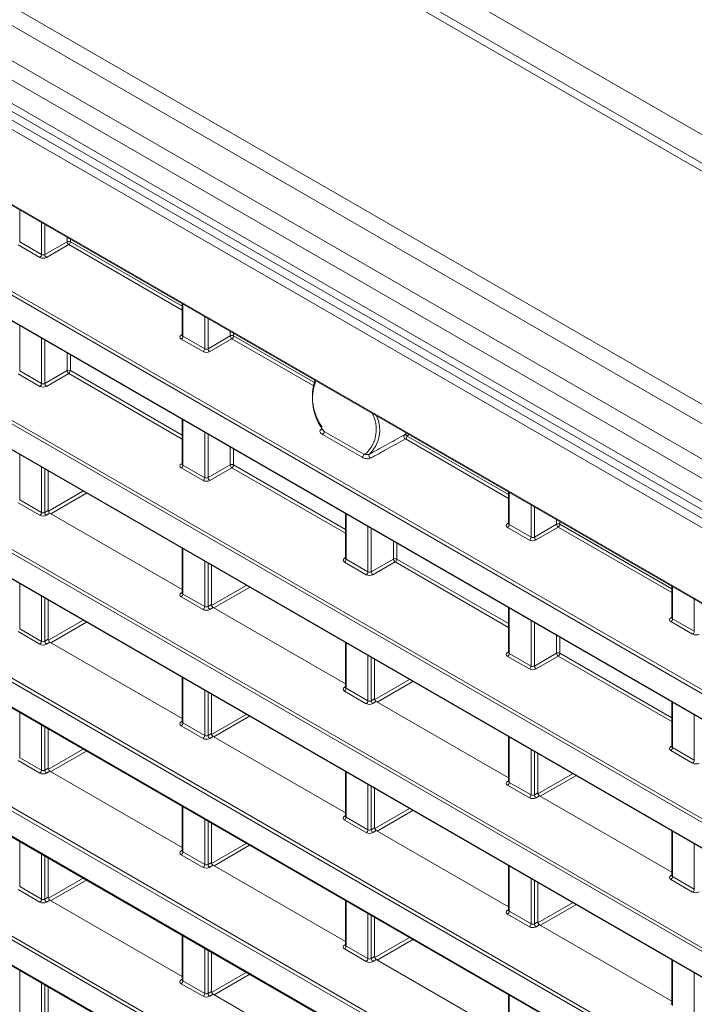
# Model space of a CAD drawing. Header units: millimetres. Extents: x 0 to 1118, y 0 to 864.
# Tile 32 of 156: x 803 to 817, y 296 to 317. Entities that reach past the tile are written whole.
import ezdxf

# ---------------------------------------------------------------- set-up
doc = ezdxf.new("R2010")
doc.units = ezdxf.units.MM

msp = doc.modelspace()

# ---------------------------------------------------------------- linework, layer by layer
at = {"color": 9, "linetype": 'Continuous', "lineweight": 0}
for p, q in [((772.541, 340.684), (867.341, 285.957)), ((866.557, 285.645), (771.504, 340.517)), ((862.284, 283.178), (767.231, 338.051)), ((862.034, 282.914), (766.981, 337.787)), ((861.711, 282.354), (766.658, 337.227)), ((861.607, 282.006), (766.555, 336.878)), ((766.181, 336.252), (862.331, 280.746)), ((861.607, 281.511), (766.555, 336.384)), ((862.244, 280.594), (766.095, 336.1)), ((767.896, 333.475), (860.442, 280.049)), ((859.209, 278.844), (769.129, 330.846)), ((769.164, 330.907), (859.244, 278.905)), ((863.535, 270.899), (764.804, 327.895)), ((764.839, 327.956), (863.569, 270.96)), ((764.804, 327.363), (863.535, 270.367)), ((863.535, 268.175), (764.804, 325.171)), ((764.839, 325.232), (863.569, 268.236)), ((764.804, 324.639), (863.535, 267.643)), ((859.487, 275.96), (777.321, 323.393)), ((777.426, 323.413), (859.522, 276.021)), ((777.321, 322.861), (859.487, 275.427)), ((764.839, 322.508), (863.569, 265.512)), ((863.535, 265.451), (764.804, 322.447)), ((764.804, 321.915), (863.535, 264.919)), ((764.839, 319.784), (863.569, 262.788)), ((863.535, 262.727), (764.804, 319.723)), ((764.804, 319.191), (863.535, 262.195)), ((793.44, 316.28), (859.209, 278.312)), ((802.846, 313.282), (802.846, 312.604)), ((803.307, 312.338), (803.307, 313.016)), ((803.377, 312.976), (803.377, 312.339)), ((803.846, 312.61), (803.846, 312.705)), ((803.272, 312.277), (802.811, 312.543)), ((802.846, 312.604), (803.307, 312.338)), ((803.377, 312.339), (803.846, 312.61)), ((803.881, 312.549), (803.412, 312.278)), ((806.279, 311.165), (803.881, 312.549)), ((803.916, 312.665), (803.916, 312.61)), ((803.916, 312.61), (806.279, 311.246)), ((806.293, 311.292), (806.293, 310.614)), ((806.754, 310.348), (806.754, 311.026)), ((802.846, 310.833), (802.846, 309.88)), ((806.824, 310.986), (806.824, 310.349)), ((806.257, 310.636), (806.279, 310.649)), ((806.293, 310.614), (806.754, 310.348)), ((806.824, 310.349), (807.293, 310.62)), ((807.293, 310.62), (807.293, 310.715)), ((807.363, 310.675), (807.363, 310.62)), ((807.363, 310.62), (809.062, 309.639)), ((803.307, 309.614), (803.307, 310.567)), ((803.377, 310.526), (803.377, 309.615)), ((806.719, 310.287), (806.259, 310.553)), ((807.328, 310.559), (806.86, 310.288)), ((809.042, 309.57), (807.328, 310.559)), ((803.846, 309.886), (803.846, 310.256)), ((803.916, 310.215), (803.916, 309.886)), ((803.272, 309.553), (802.811, 309.819)), ((802.846, 309.88), (803.307, 309.614)), ((803.377, 309.615), (803.846, 309.886)), ((803.881, 309.825), (803.412, 309.554)), ((806.279, 308.441), (803.881, 309.825)), ((803.916, 309.886), (806.279, 308.522)), ((806.293, 308.843), (806.293, 307.89)), ((806.754, 307.624), (806.754, 308.577)), ((806.824, 308.536), (806.824, 307.625)), ((809.207, 308.642), (809.226, 308.655)), ((810.08, 308.057), (809.245, 308.539)), ((809.279, 308.6), (810.114, 308.118)), ((811.069, 308.535), (811.029, 308.504)), ((813.173, 307.185), (810.994, 308.443)), ((811.029, 308.504), (813.173, 307.266)), ((802.846, 308.109), (802.846, 307.156)), ((807.293, 307.896), (807.293, 308.266)), ((807.363, 308.225), (807.363, 307.896)), ((810.114, 308.118), (810.169, 308.142)), ((806.257, 307.912), (806.279, 307.925)), ((806.293, 307.89), (806.754, 307.624)), ((806.824, 307.625), (807.293, 307.896)), ((807.363, 307.896), (809.726, 306.532)), ((803.307, 306.89), (803.307, 307.843)), ((803.377, 307.802), (803.377, 306.891)), ((806.719, 307.563), (806.259, 307.829)), ((807.328, 307.835), (806.86, 307.564)), ((809.726, 306.451), (807.328, 307.835)), ((803.453, 306.915), (804.183, 307.337)), ((804.254, 307.296), (803.502, 306.862)), ((813.188, 307.312), (813.188, 306.634)), ((803.272, 306.829), (802.811, 307.095)), ((802.846, 307.156), (803.307, 306.89)), ((803.377, 306.891), (803.45, 306.933)), ((803.485, 306.872), (803.412, 306.83)), ((809.74, 306.853), (809.74, 305.9)), ((813.648, 306.368), (813.648, 307.046)), ((813.719, 307.006), (813.719, 306.369)), ((813.152, 306.656), (813.173, 306.669)), ((814.187, 306.64), (814.187, 306.735)), ((814.258, 306.695), (814.258, 306.64)), ((810.201, 305.634), (810.201, 306.587)), ((810.271, 306.546), (810.271, 305.635)), ((813.614, 306.307), (813.153, 306.574)), ((813.188, 306.634), (813.648, 306.368)), ((813.719, 306.369), (814.187, 306.64)), ((814.223, 306.579), (813.754, 306.308)), ((816.62, 305.195), (814.223, 306.579)), ((814.258, 306.64), (816.62, 305.276)), ((810.74, 305.906), (810.74, 306.276)), ((810.81, 306.235), (810.81, 305.906)), ((806.293, 306.119), (806.293, 305.166)), ((806.754, 304.9), (806.754, 305.853)), ((806.824, 305.812), (806.824, 304.901)), ((809.704, 305.922), (809.726, 305.935)), ((810.167, 305.573), (809.706, 305.839)), ((809.74, 305.9), (810.201, 305.634)), ((810.271, 305.635), (810.74, 305.906)), ((810.776, 305.845), (810.307, 305.574)), ((813.173, 304.461), (810.776, 305.845)), ((810.81, 305.906), (813.173, 304.542)), ((802.846, 305.385), (802.846, 304.432)), ((806.257, 305.188), (806.279, 305.201)), ((806.9, 304.925), (807.63, 305.347)), ((807.701, 305.306), (806.949, 304.872)), ((816.635, 305.322), (816.635, 304.644)), ((803.307, 304.166), (803.307, 305.119)), ((803.377, 305.078), (803.377, 304.167)), ((806.719, 304.839), (806.259, 305.105)), ((806.293, 305.166), (806.754, 304.9)), ((817.096, 304.378), (817.096, 305.056)), ((806.824, 304.901), (806.897, 304.943)), ((806.932, 304.882), (806.86, 304.84)), ((813.188, 304.863), (813.188, 303.91)), ((803.453, 304.19), (804.184, 304.612)), ((804.255, 304.572), (803.503, 304.137)), ((813.648, 303.644), (813.648, 304.597)), ((816.599, 304.666), (816.62, 304.679)), ((817.061, 304.317), (816.6, 304.584)), ((816.635, 304.644), (817.096, 304.378)), ((803.272, 304.105), (802.811, 304.371)), ((802.846, 304.432), (803.307, 304.166)), ((813.719, 304.556), (813.719, 303.645)), ((803.377, 304.167), (803.45, 304.209)), ((803.485, 304.148), (803.412, 304.106)), ((814.187, 303.916), (814.187, 304.286)), ((814.258, 304.245), (814.258, 303.916)), ((809.74, 304.129), (809.74, 303.176)), ((813.152, 303.932), (813.173, 303.945)), ((810.201, 302.91), (810.201, 303.863)), ((810.271, 303.822), (810.271, 302.911)), ((813.614, 303.583), (813.153, 303.849)), ((813.188, 303.91), (813.648, 303.644)), ((813.719, 303.645), (814.187, 303.916)), ((814.223, 303.855), (813.754, 303.584)), ((816.62, 302.471), (814.223, 303.855)), ((814.258, 303.916), (816.62, 302.552)), ((806.293, 303.395), (806.293, 302.442)), ((810.347, 302.935), (811.077, 303.357)), ((811.148, 303.316), (810.396, 302.882)), ((806.754, 302.176), (806.754, 303.129)), ((809.704, 303.198), (809.726, 303.211)), ((810.167, 302.849), (809.706, 303.115)), ((809.74, 303.176), (810.201, 302.91)), ((806.824, 303.088), (806.824, 302.177)), ((810.271, 302.911), (810.344, 302.953)), ((810.379, 302.892), (810.307, 302.85)), ((816.635, 302.873), (816.635, 301.92)), ((802.846, 302.661), (802.846, 301.708)), ((806.9, 302.2), (807.631, 302.622)), ((807.702, 302.582), (806.95, 302.147)), ((817.096, 301.654), (817.096, 302.607)), ((803.307, 301.442), (803.307, 302.395)), ((803.377, 302.354), (803.377, 301.443)), ((806.257, 302.464), (806.279, 302.477)), ((806.719, 302.115), (806.259, 302.381)), ((806.293, 302.442), (806.754, 302.176)), ((806.824, 302.177), (806.897, 302.219)), ((806.932, 302.158), (806.86, 302.116)), ((813.188, 302.139), (813.188, 301.186)), ((803.453, 301.465), (804.185, 301.888)), ((813.648, 300.92), (813.648, 301.873)), ((816.599, 301.942), (816.62, 301.955)), ((817.061, 301.593), (816.6, 301.859)), ((816.635, 301.92), (817.096, 301.654)), ((802.846, 301.708), (803.307, 301.442)), ((804.256, 301.847), (803.504, 301.413)), ((813.719, 301.832), (813.719, 300.921)), ((803.272, 301.381), (802.811, 301.647)), ((803.377, 301.443), (803.45, 301.485)), ((803.485, 301.424), (803.412, 301.382)), ((809.74, 301.405), (809.74, 300.452)), ((813.794, 300.945), (814.525, 301.367)), ((814.595, 301.326), (813.843, 300.892)), ((810.201, 300.186), (810.201, 301.139)), ((810.271, 301.098), (810.271, 300.187)), ((813.152, 301.208), (813.173, 301.221)), ((813.614, 300.859), (813.153, 301.125)), ((813.188, 301.186), (813.648, 300.92)), ((813.719, 300.921), (813.791, 300.963)), ((813.826, 300.902), (813.754, 300.86)), ((806.293, 300.671), (806.293, 299.718)), ((810.347, 300.21), (811.078, 300.632)), ((806.754, 299.452), (806.754, 300.405)), ((809.704, 300.474), (809.726, 300.487)), ((809.74, 300.452), (810.201, 300.186)), ((811.149, 300.592), (810.397, 300.157)), ((806.824, 300.364), (806.824, 299.453)), ((810.167, 300.125), (809.706, 300.391)), ((810.271, 300.187), (810.344, 300.229)), ((810.379, 300.168), (810.307, 300.126)), ((816.635, 300.149), (816.635, 299.196)), ((802.846, 299.937), (802.846, 298.984)), ((806.9, 299.475), (807.632, 299.898)), ((807.703, 299.857), (806.951, 299.423)), ((817.096, 298.93), (817.096, 299.883)), ((803.307, 298.718), (803.307, 299.671)), ((803.377, 299.63), (803.377, 298.719)), ((806.257, 299.74), (806.279, 299.753)), ((806.719, 299.391), (806.259, 299.657)), ((806.293, 299.718), (806.754, 299.452)), ((806.824, 299.453), (806.897, 299.495)), ((806.932, 299.434), (806.86, 299.392)), ((813.188, 299.415), (813.188, 298.462)), ((803.454, 298.74), (804.186, 299.163)), ((816.599, 299.218), (816.62, 299.231)), ((816.635, 299.196), (817.096, 298.93)), ((802.846, 298.984), (803.307, 298.718)), ((804.257, 299.122), (803.505, 298.688)), ((813.648, 298.196), (813.648, 299.149)), ((813.719, 299.108), (813.719, 298.197)), ((817.061, 298.869), (816.6, 299.135)), ((803.272, 298.657), (802.811, 298.923)), ((803.377, 298.719), (803.45, 298.761)), ((803.485, 298.7), (803.412, 298.658)), ((809.74, 298.681), (809.74, 297.728)), ((813.794, 298.22), (814.526, 298.642)), ((814.596, 298.602), (813.844, 298.167)), ((810.201, 297.462), (810.201, 298.415)), ((810.271, 298.374), (810.271, 297.463)), ((813.152, 298.484), (813.173, 298.497)), ((813.614, 298.135), (813.153, 298.401)), ((813.188, 298.462), (813.648, 298.196)), ((813.719, 298.197), (813.791, 298.239)), ((813.826, 298.178), (813.754, 298.136)), ((806.293, 297.947), (806.293, 296.994)), ((810.347, 297.485), (811.079, 297.908)), ((809.704, 297.75), (809.726, 297.763)), ((809.74, 297.728), (810.201, 297.462)), ((811.15, 297.867), (810.398, 297.433)), ((806.754, 296.728), (806.754, 297.681)), ((806.824, 297.64), (806.824, 296.729)), ((810.167, 297.401), (809.706, 297.667)), ((810.271, 297.463), (810.344, 297.505)), ((810.379, 297.444), (810.307, 297.402)), ((816.635, 297.425), (816.635, 296.472)), ((802.846, 297.213), (802.846, 296.26)), ((806.901, 296.75), (807.633, 297.173)), ((807.704, 297.132), (806.952, 296.698)), ((817.096, 296.206), (817.096, 297.159)), ((803.307, 295.994), (803.307, 296.946)), ((803.377, 296.906), (803.377, 295.995)), ((806.257, 297.015), (806.279, 297.029)), ((806.719, 296.667), (806.259, 296.933)), ((806.293, 296.994), (806.754, 296.728)), ((806.824, 296.729), (806.897, 296.771)), ((806.932, 296.71), (806.86, 296.668)), ((813.188, 296.691), (813.188, 295.738)), ((816.599, 296.494), (816.62, 296.507))]:
    msp.add_line(p, q, dxfattribs=at)
at = {"color": 7, "linetype": 'Continuous', "lineweight": 15}
for p, q in [((866.807, 285.669), (771.754, 340.542)), ((766.658, 336.155), (861.711, 281.282)), ((767.906, 333.452), (860.453, 280.027)), ((764.814, 327.34), (863.545, 270.344)), ((764.814, 324.616), (863.545, 267.62)), ((777.381, 322.809), (859.498, 275.405)), ((764.814, 321.892), (863.545, 264.896)), ((764.814, 319.168), (863.545, 262.172)), ((793.501, 316.228), (859.22, 278.289)), ((806.279, 311.301), (806.279, 310.635)), ((806.279, 310.635), (806.277, 310.629)), ((806.279, 308.851), (806.279, 307.911)), ((810.968, 308.526), (811.017, 308.566)), ((806.279, 307.911), (806.277, 307.905)), ((803.45, 306.933), (803.45, 307.76)), ((813.173, 307.321), (813.173, 306.655)), ((803.485, 306.872), (806.279, 305.259)), ((809.726, 306.861), (809.726, 305.921)), ((813.173, 306.655), (813.172, 306.649)), ((806.279, 306.127), (806.279, 305.187)), ((809.726, 305.921), (809.724, 305.915)), ((806.897, 304.943), (806.897, 305.77)), ((806.279, 305.187), (806.277, 305.181)), ((816.62, 305.331), (816.62, 304.665)), ((803.45, 304.209), (803.45, 305.036)), ((806.932, 304.882), (809.726, 303.269)), ((813.173, 304.871), (813.173, 303.931)), ((816.62, 304.665), (816.619, 304.659)), ((803.485, 304.148), (806.279, 302.535)), ((809.726, 304.137), (809.726, 303.197)), ((810.344, 302.953), (810.344, 303.78)), ((813.173, 303.931), (813.172, 303.925)), ((806.279, 303.403), (806.279, 302.463)), ((809.726, 303.197), (809.724, 303.191)), ((806.897, 302.219), (806.897, 303.046)), ((810.379, 302.892), (813.173, 301.279)), ((816.62, 302.881), (816.62, 301.941)), ((803.45, 301.485), (803.45, 302.312)), ((806.279, 302.463), (806.277, 302.457)), ((806.932, 302.158), (809.726, 300.545)), ((813.173, 302.147), (813.173, 301.207)), ((816.62, 301.941), (816.619, 301.935)), ((813.791, 300.963), (813.791, 301.79)), ((803.485, 301.424), (806.279, 299.811)), ((809.726, 301.413), (809.726, 300.473)), ((810.344, 300.229), (810.344, 301.056)), ((813.173, 301.207), (813.172, 301.201)), ((813.826, 300.902), (816.62, 299.289)), ((806.279, 300.679), (806.279, 299.739)), ((809.726, 300.473), (809.724, 300.467)), ((806.897, 299.495), (806.897, 300.322)), ((810.379, 300.168), (813.173, 298.555)), ((816.62, 300.157), (816.62, 299.217)), ((803.45, 298.761), (803.45, 299.588)), ((806.279, 299.739), (806.277, 299.733)), ((806.932, 299.434), (809.726, 297.821)), ((813.173, 299.423), (813.173, 298.483)), ((816.62, 299.217), (816.619, 299.211)), ((813.791, 298.239), (813.791, 299.066)), ((803.485, 298.7), (806.279, 297.087)), ((809.726, 298.689), (809.726, 297.749)), ((810.344, 297.505), (810.344, 298.332)), ((813.173, 298.483), (813.172, 298.477)), ((813.826, 298.178), (816.62, 296.565)), ((806.279, 297.955), (806.279, 297.015)), ((809.726, 297.749), (809.724, 297.743)), ((806.897, 296.771), (806.897, 297.598)), ((810.379, 297.444), (813.173, 295.831)), ((816.62, 297.433), (816.62, 296.493)), ((803.45, 296.037), (803.45, 296.864)), ((806.279, 297.015), (806.277, 297.009)), ((806.932, 296.71), (809.726, 295.097)), ((813.173, 296.699), (813.173, 295.759))]:
    msp.add_line(p, q, dxfattribs=at)
at = {"color": 9, "linetype": 'Continuous', "lineweight": 0, "flags": 128}
for points in [[(810.994, 308.443), (810.984, 308.451), (810.975, 308.461), (810.968, 308.473), (810.963, 308.487), (810.96, 308.499), (810.96, 308.511), (810.963, 308.52), (810.968, 308.526)], [(810.257, 308.036), (810.247, 308.044), (810.238, 308.055), (810.23, 308.068), (810.225, 308.081), (810.222, 308.094), (810.223, 308.106), (810.226, 308.115), (810.232, 308.121)]]:
    msp.add_lwpolyline(points, dxfattribs=at)
at = {"color": 9, "linetype": 'Continuous', "lineweight": 0}
for centre, radius, start, end in [((803.881, 312.541), 0.077, 62.6565, 116.7662), ((803.925, 312.615), 0.0793, 183.5222, 236.4778), ((803.839, 312.613), 0.077, 303.2297, 357.3477), ((803.23, 312.342), 0.077, 303.2297, 357.3477), ((803.456, 312.344), 0.0793, 183.5222, 236.4778), ((806.273, 310.659), 0.0279, 236.5278, 281.5634), ((806.216, 310.618), 0.077, 303.2297, 357.3477), ((807.328, 310.551), 0.077, 62.6565, 116.7662), ((807.372, 310.625), 0.0793, 183.5222, 236.4778), ((807.286, 310.623), 0.077, 303.2297, 357.3477), ((806.677, 310.352), 0.077, 303.2297, 357.3477), ((806.903, 310.354), 0.0793, 183.5222, 236.4778), ((803.881, 309.817), 0.077, 62.6565, 116.7662), ((803.925, 309.891), 0.0793, 183.5222, 236.4778), ((803.839, 309.889), 0.077, 303.2297, 357.3477), ((803.23, 309.618), 0.077, 303.2297, 357.3477), ((803.456, 309.62), 0.0793, 183.5222, 236.4778), ((810.11, 309.289), 1.079, 159.2334, 219.6731), ((809.221, 308.664), 0.0259, 235.8705, 297.9408), ((809.203, 308.603), 0.077, 303.2297, 357.3477), ((810.986, 308.482), 0.0475, 26.5399, 112.4903), ((810.952, 308.507), 0.077, 303.2297, 357.3477), ((810.037, 308.121), 0.077, 303.2297, 357.3477), ((806.273, 307.935), 0.0279, 236.5278, 281.5634), ((806.216, 307.894), 0.077, 303.2297, 357.3477), ((807.328, 307.827), 0.077, 62.6565, 116.7662), ((807.372, 307.901), 0.0793, 183.5222, 236.4778), ((807.286, 307.899), 0.077, 303.2297, 357.3477), ((806.677, 307.628), 0.077, 303.2297, 357.3477), ((806.903, 307.63), 0.0793, 183.5222, 236.4778), ((803.23, 306.894), 0.077, 303.2297, 357.3477), ((803.456, 306.896), 0.0793, 183.5222, 236.4778), ((813.167, 306.679), 0.0279, 236.5278, 281.5634), ((814.222, 306.571), 0.077, 62.6565, 116.7662), ((813.111, 306.638), 0.077, 303.2297, 357.3477), ((814.267, 306.645), 0.0793, 183.5222, 236.4778), ((814.181, 306.643), 0.077, 303.2297, 357.3477), ((813.571, 306.372), 0.077, 303.2297, 357.3477), ((813.798, 306.374), 0.0793, 183.5222, 236.4778), ((809.72, 305.945), 0.0279, 236.5278, 281.5634), ((809.663, 305.904), 0.077, 303.2297, 357.3477), ((810.775, 305.837), 0.077, 62.6565, 116.7662), ((810.819, 305.911), 0.0793, 183.5222, 236.4778), ((810.733, 305.909), 0.077, 303.2297, 357.3477), ((810.124, 305.638), 0.077, 303.2297, 357.3477), ((810.351, 305.64), 0.0793, 183.5222, 236.4778), ((806.273, 305.211), 0.0279, 236.5133, 281.7062), ((806.216, 305.17), 0.077, 303.2297, 357.3477), ((806.677, 304.904), 0.077, 303.2297, 357.3477), ((806.903, 304.906), 0.0793, 183.5222, 236.4778), ((816.614, 304.689), 0.0279, 236.5278, 281.5634), ((816.558, 304.648), 0.077, 303.2297, 357.3477), ((817.019, 304.382), 0.077, 303.2297, 357.3477), ((803.23, 304.17), 0.077, 303.2297, 357.3477), ((803.456, 304.172), 0.0793, 183.5222, 236.4778), ((813.167, 303.955), 0.0279, 236.5278, 281.5634), ((813.111, 303.914), 0.077, 303.2297, 357.3477), ((814.222, 303.847), 0.077, 62.6565, 116.7662), ((814.267, 303.921), 0.0793, 183.5222, 236.4778), ((814.181, 303.919), 0.077, 303.2297, 357.3477), ((813.571, 303.648), 0.077, 303.2297, 357.3477), ((813.798, 303.65), 0.0793, 183.5222, 236.4778), ((809.72, 303.221), 0.0279, 236.5278, 281.5634), ((809.663, 303.18), 0.077, 303.2297, 357.3477), ((810.124, 302.914), 0.077, 303.2297, 357.3477), ((810.351, 302.916), 0.0793, 183.5222, 236.4778), ((806.273, 302.487), 0.0279, 236.5278, 281.5634), ((806.216, 302.446), 0.077, 303.2297, 357.3477), ((806.677, 302.18), 0.077, 303.2297, 357.3477), ((806.903, 302.182), 0.0793, 183.5222, 236.4778), ((816.614, 301.965), 0.0279, 236.5278, 281.5634), ((816.558, 301.924), 0.077, 303.2297, 357.3477), ((817.019, 301.658), 0.077, 303.2297, 357.3477), ((803.23, 301.446), 0.077, 303.2297, 357.3477), ((803.456, 301.448), 0.0793, 183.5222, 236.4778), ((813.167, 301.231), 0.0279, 236.5278, 281.5634), ((813.111, 301.19), 0.077, 303.2297, 357.3477), ((813.571, 300.924), 0.077, 303.2297, 357.3477), ((813.798, 300.926), 0.0793, 183.5222, 236.4778), ((809.72, 300.497), 0.0279, 236.5278, 281.5634), ((809.663, 300.456), 0.077, 303.2297, 357.3477), ((810.124, 300.19), 0.077, 303.2297, 357.3477), ((810.351, 300.192), 0.0793, 183.5222, 236.4778), ((806.273, 299.763), 0.0279, 236.5278, 281.5634), ((806.216, 299.722), 0.077, 303.2297, 357.3477), ((806.677, 299.456), 0.077, 303.2297, 357.3477), ((806.903, 299.458), 0.0793, 183.5222, 236.4778), ((816.614, 299.241), 0.0279, 236.5278, 281.5634), ((816.558, 299.2), 0.077, 303.2297, 357.3477), ((817.019, 298.934), 0.077, 303.2297, 357.3477), ((803.23, 298.722), 0.077, 303.2297, 357.3477), ((803.456, 298.724), 0.0793, 183.5222, 236.4778), ((813.167, 298.507), 0.0279, 236.5278, 281.5634), ((813.111, 298.466), 0.077, 303.2297, 357.3477), ((813.571, 298.2), 0.077, 303.2297, 357.3477), ((813.798, 298.202), 0.0793, 183.5222, 236.4778), ((809.72, 297.773), 0.0279, 236.5278, 281.5634), ((809.663, 297.732), 0.077, 303.2297, 357.3477), ((810.124, 297.466), 0.077, 303.2297, 357.3477), ((810.351, 297.468), 0.0793, 183.5222, 236.4778), ((806.273, 297.039), 0.0279, 236.5278, 281.5634), ((806.216, 296.998), 0.077, 303.2297, 357.3477), ((806.677, 296.732), 0.077, 303.2297, 357.3477), ((806.903, 296.734), 0.0793, 183.5222, 236.4778)]:
    msp.add_arc(centre, radius, start, end, dxfattribs=at)
at = {"color": 7, "linetype": 'Continuous', "lineweight": 15}
for centre, radius, start, end in [((810.167, 309.346), 1.138, 162.7418, 214.7195), ((809.661, 308.647), 0.716, 315.181, 28.0409), ((809.753, 308.629), 0.699, 313.2456, 25.6073)]:
    msp.add_arc(centre, radius, start, end, dxfattribs=at)
at = {"color": 9, "linetype": 'Continuous', "lineweight": 0}
for centre, major_axis, ratio, start_param, end_param in [((803.343, 312.32), (0.1, 0.0015), 0.587275, 3.917956, 5.471299), ((803.342, 312.36), (0.05, 0.0016), 0.597067, 3.908285, 5.461628), ((806.329, 310.596), (0.1, 0.0015), 0.587275, 2.364613, 3.917956), ((806.329, 310.636), (0.05, 0.0016), 0.597067, 3.122887, 3.908285), ((806.79, 310.33), (0.1, 0.0015), 0.587275, 3.917956, 5.471299), ((806.79, 310.37), (0.05, 0.0016), 0.597067, 3.908285, 5.461628), ((803.343, 309.596), (0.1, 0.0015), 0.587275, 3.917956, 5.471299), ((803.342, 309.636), (0.05, 0.0016), 0.597067, 3.908285, 5.461628), ((806.329, 307.872), (0.1, 0.0015), 0.587275, 2.364613, 3.917956), ((806.329, 307.912), (0.05, 0.0016), 0.597067, 3.122887, 3.908285), ((806.79, 307.606), (0.1, 0.0015), 0.587275, 3.917956, 5.471299), ((806.79, 307.646), (0.05, 0.0016), 0.597067, 3.908285, 5.461628), ((803.342, 306.912), (0.05, 0.0016), 0.597067, 3.908285, 5.461628), ((803.343, 306.872), (0.1, 0.0015), 0.587275, 3.917956, 5.471299), ((813.224, 306.616), (0.1, 0.0015), 0.587275, 2.364613, 3.917956), ((813.223, 306.656), (0.05, 0.0016), 0.597067, 3.122887, 3.908285), ((813.684, 306.35), (0.1, 0.0015), 0.587275, 3.917956, 5.471299), ((813.684, 306.39), (0.05, 0.0016), 0.597067, 3.908285, 5.461628), ((809.776, 305.882), (0.1, 0.0015), 0.587275, 2.364613, 3.917956), ((809.776, 305.922), (0.05, 0.0016), 0.597067, 3.122887, 3.908285), ((810.237, 305.656), (0.05, 0.0016), 0.597067, 3.908285, 5.461628), ((810.237, 305.616), (0.1, 0.0015), 0.587275, 3.917956, 5.471299), ((806.329, 305.148), (0.1, 0.0015), 0.587275, 2.364613, 3.917956), ((806.329, 305.188), (0.05, 0.0016), 0.597067, 3.122887, 3.908285), ((806.79, 304.882), (0.1, 0.0015), 0.587275, 3.917956, 5.471299), ((806.79, 304.922), (0.05, 0.0016), 0.597067, 3.908285, 5.461628), ((816.671, 304.626), (0.1, 0.0015), 0.587275, 2.364613, 3.917956), ((816.67, 304.666), (0.05, 0.0016), 0.597067, 3.122887, 3.908285), ((803.342, 304.188), (0.05, 0.0016), 0.597067, 3.908285, 5.461628), ((817.132, 304.36), (0.1, 0.0015), 0.587275, 3.917956, 5.471299), ((803.343, 304.147), (0.1, 0.0015), 0.587275, 3.917956, 5.471299), ((813.224, 303.892), (0.1, 0.0015), 0.587275, 2.364613, 3.917956), ((813.223, 303.932), (0.05, 0.0016), 0.597067, 3.122887, 3.908285), ((813.684, 303.626), (0.1, 0.0015), 0.587275, 3.917956, 5.471299), ((813.684, 303.666), (0.05, 0.0016), 0.597067, 3.908285, 5.461628), ((809.776, 303.158), (0.1, 0.0015), 0.587275, 2.364613, 3.917956), ((809.776, 303.198), (0.05, 0.0016), 0.597067, 3.122887, 3.908285), ((810.237, 302.932), (0.05, 0.0016), 0.597067, 3.908285, 5.461628), ((810.237, 302.892), (0.1, 0.0015), 0.587275, 3.917956, 5.471299), ((806.329, 302.424), (0.1, 0.0015), 0.587275, 2.364613, 3.917956), ((806.329, 302.464), (0.05, 0.0016), 0.597067, 3.122887, 3.908285), ((806.79, 302.157), (0.1, 0.0015), 0.587275, 3.917956, 5.471299), ((806.79, 302.198), (0.05, 0.0016), 0.597067, 3.908285, 5.461628), ((816.671, 301.902), (0.1, 0.0015), 0.587275, 2.364613, 3.917956), ((816.67, 301.942), (0.05, 0.0016), 0.597067, 3.122887, 3.908285), ((803.342, 301.464), (0.05, 0.0016), 0.597067, 3.908285, 5.461628), ((817.132, 301.636), (0.1, 0.0015), 0.587275, 3.917956, 5.471299), ((803.343, 301.423), (0.1, 0.0015), 0.587275, 3.917956, 5.471299), ((813.224, 301.168), (0.1, 0.0015), 0.587275, 2.364613, 3.917956), ((813.223, 301.208), (0.05, 0.0016), 0.597067, 3.122887, 3.908285), ((813.684, 300.902), (0.1, 0.0015), 0.587275, 3.917956, 5.471299), ((813.684, 300.942), (0.05, 0.0016), 0.597067, 3.908285, 5.461628), ((809.776, 300.434), (0.1, 0.0015), 0.587275, 2.364613, 3.917956), ((809.776, 300.474), (0.05, 0.0016), 0.597067, 3.122887, 3.908285), ((810.237, 300.167), (0.1, 0.0015), 0.587275, 3.917956, 5.471299), ((810.237, 300.208), (0.05, 0.0016), 0.597067, 3.908285, 5.461628), ((806.329, 299.699), (0.1, 0.0015), 0.587275, 2.364613, 3.917956), ((806.329, 299.74), (0.05, 0.0016), 0.597067, 3.122887, 3.908285), ((806.79, 299.433), (0.1, 0.0015), 0.587275, 3.917956, 5.471299), ((806.79, 299.474), (0.05, 0.0016), 0.597067, 3.908285, 5.461628), ((816.671, 299.178), (0.1, 0.0015), 0.587275, 2.364613, 3.917956), ((816.67, 299.218), (0.05, 0.0016), 0.597067, 3.122887, 3.908285), ((817.132, 298.912), (0.1, 0.0015), 0.587275, 3.917956, 5.471299), ((803.343, 298.699), (0.1, 0.0015), 0.587275, 3.917956, 5.471299), ((803.342, 298.74), (0.05, 0.0016), 0.597067, 3.908285, 5.461628), ((813.224, 298.444), (0.1, 0.0015), 0.587275, 2.364613, 3.917956), ((813.223, 298.484), (0.05, 0.0016), 0.597067, 3.122887, 3.908285), ((813.684, 298.177), (0.1, 0.0015), 0.587275, 3.917956, 5.471299), ((813.684, 298.218), (0.05, 0.0016), 0.597067, 3.908285, 5.461628), ((809.776, 297.709), (0.1, 0.0015), 0.587275, 2.364613, 3.917956), ((809.776, 297.75), (0.05, 0.0016), 0.597067, 3.122887, 3.908285), ((810.237, 297.443), (0.1, 0.0015), 0.587275, 3.917956, 5.471299), ((810.237, 297.484), (0.05, 0.0016), 0.597067, 3.908285, 5.461628), ((806.329, 296.975), (0.1, 0.0015), 0.587275, 2.364613, 3.917956), ((806.329, 297.016), (0.05, 0.0016), 0.597067, 3.122887, 3.908285), ((806.79, 296.709), (0.1, 0.0015), 0.587275, 3.917956, 5.471299), ((806.79, 296.75), (0.05, 0.0016), 0.597067, 3.908285, 5.461628)]:
    msp.add_ellipse(centre, major_axis=major_axis, ratio=ratio, start_param=start_param, end_param=end_param, dxfattribs=at)
at = {"color": 7, "linetype": 'Continuous', "lineweight": 15}
for centre in [(803.485, 306.913), (806.932, 304.923), (803.485, 304.189), (810.379, 302.933), (806.932, 302.199), (803.485, 301.465), (813.826, 300.943), (810.379, 300.209), (806.932, 299.475), (803.485, 298.741), (813.826, 298.219), (810.379, 297.485), (806.932, 296.751)]:
    msp.add_ellipse(centre, major_axis=(-0.025, 0.0433), ratio=0.577557, start_param=0.785632, end_param=2.356124, dxfattribs=at)
at = {"color": 9, "linetype": 'Continuous', "lineweight": 0}
for points, knots in [([(809.207, 308.642), (809.195, 308.635), (809.189, 308.625), (809.185, 308.606), (809.187, 308.596), (809.197, 308.578), (809.205, 308.569), (809.223, 308.553), (809.233, 308.546), (809.245, 308.539)], [0, 0, 0, 0, 0.25, 0.25, 0.5, 0.5, 0.75, 0.75, 1, 1, 1, 1]), ([(810.994, 308.443), (810.864, 308.371), (810.733, 308.299), (810.603, 308.227), (810.488, 308.163), (810.372, 308.1), (810.257, 308.036)], [0, 0, 0, 0, 0.002127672, 0.002127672, 0.002127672, 0.004010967, 0.004010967, 0.004010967, 0.004010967]), ([(810.232, 308.121), (810.227, 308.118), (810.221, 308.116), (810.21, 308.113), (810.204, 308.112), (810.187, 308.111), (810.177, 308.11), (810.148, 308.112), (810.13, 308.114), (810.114, 308.118)], [0, 0, 0, 0, 0.125, 0.125, 0.25, 0.25, 0.5, 0.5, 1, 1, 1, 1]), ([(810.08, 308.057), (810.103, 308.043), (810.131, 308.032), (810.178, 308.024), (810.195, 308.023), (810.228, 308.026), (810.244, 308.03), (810.257, 308.036)], [0, 0, 0, 0, 0.5, 0.5, 0.75, 0.75, 1, 1, 1, 1])]:
    msp.add_open_spline(points, degree=3, knots=knots, dxfattribs=at)
at = {"color": 7, "linetype": 'Continuous', "lineweight": 15}
for points, knots in [([(809.236, 308.651), (809.236, 308.652), (809.235, 308.653), (809.237, 308.646), (809.232, 308.64), (809.233, 308.641), (809.233, 308.641)], [0, 0, 0, 0, 0.037253, 0.517951, 0.949086, 1, 1, 1, 1]), ([(809.279, 308.6), (809.265, 308.614), (809.248, 308.629), (809.239, 308.647), (809.237, 308.649)], [0, 0, 0, 0, 0.883075, 1, 1, 1, 1]), ([(810.232, 308.121), (810.347, 308.184), (810.462, 308.247), (810.578, 308.311), (810.708, 308.383), (810.838, 308.455), (810.968, 308.526)], [0, 0, 0, 0, 0.001883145, 0.001883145, 0.001883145, 0.004010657, 0.004010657, 0.004010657, 0.004010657])]:
    msp.add_open_spline(points, degree=3, knots=knots, dxfattribs=at)

doc.saveas('drawing.dxf')
